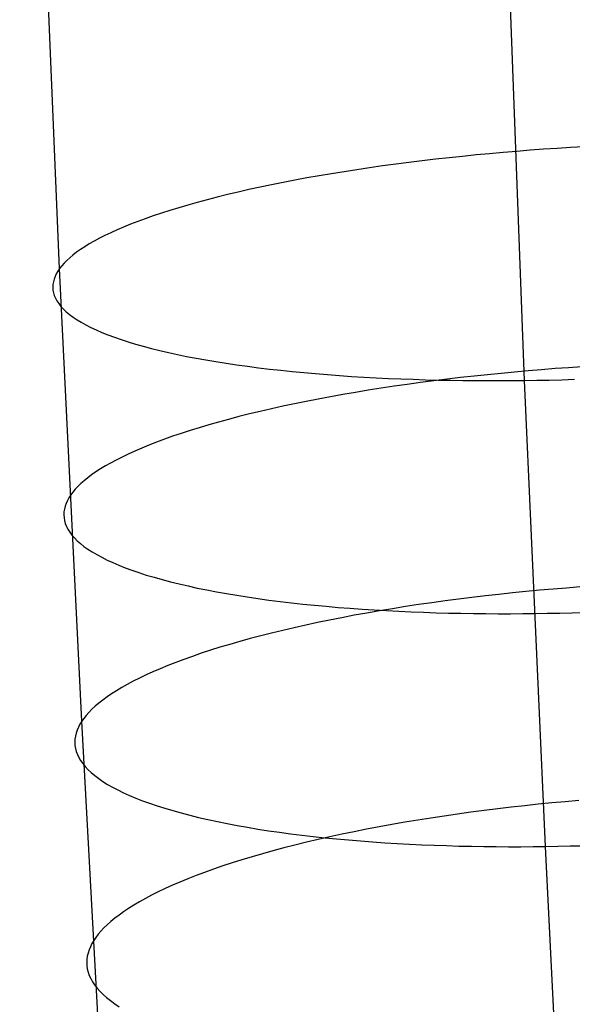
# Model space of a CAD drawing. Extents: x -37 to 483, y -973 to -253.
# Tile 20 of 197: x 11 to 24, y -813 to -790. Entities that reach past the tile are written whole.
import ezdxf

# ---------------------------------------------------------------- set-up
doc = ezdxf.new("R2010")
doc.units = 0
doc.layers.add('PREDEFINITO', color=7, linetype='CONTINUOUS')

msp = doc.modelspace()

# ---------------------------------------------------------------- linework, layer by layer
at = {"layer": 'PREDEFINITO'}
for p, q in [((12.338, -795.766, 74.598), (11.417, -773.787, 71.772)), ((23.062, -798.348, 61.356), (22.22, -776.027, 58.553)), ((23.811, -792.995, 84.195), (23.501, -793.017, 84.167)), ((24.12, -792.976, 84.217), (23.811, -792.995, 84.195)), ((24.427, -792.958, 84.232), (24.12, -792.976, 84.217)), ((21.319, -793.211, 83.767), (21.009, -793.246, 83.681)), ((21.63, -793.179, 83.846), (21.319, -793.211, 83.767)), ((21.942, -793.147, 83.917), (21.63, -793.179, 83.846)), ((22.254, -793.118, 83.982), (21.942, -793.147, 83.917)), ((22.567, -793.09, 84.039), (22.254, -793.118, 83.982)), ((22.879, -793.064, 84.088), (22.567, -793.09, 84.039)), ((23.19, -793.039, 84.131), (22.879, -793.064, 84.088)), ((23.501, -793.017, 84.167), (23.19, -793.039, 84.131)), ((19.487, -793.443, 83.14), (19.19, -793.487, 83.01)), ((19.787, -793.4, 83.263), (19.487, -793.443, 83.14)), ((20.089, -793.359, 83.378), (19.787, -793.4, 83.263)), ((20.394, -793.32, 83.486), (20.089, -793.359, 83.378)), ((20.701, -793.282, 83.587), (20.394, -793.32, 83.486)), ((21.009, -793.246, 83.681), (20.701, -793.282, 83.587)), ((18.039, -793.678, 82.421), (17.762, -793.729, 82.257)), ((18.321, -793.628, 82.579), (18.039, -793.678, 82.421)), ((18.607, -793.58, 82.729), (18.321, -793.628, 82.579)), ((18.897, -793.533, 82.873), (18.607, -793.58, 82.729)), ((19.19, -793.487, 83.01), (18.897, -793.533, 82.873)), ((16.96, -793.89, 81.727), (16.704, -793.946, 81.538)), ((17.222, -793.835, 81.91), (16.96, -793.89, 81.727)), ((17.49, -793.782, 82.086), (17.222, -793.835, 81.91)), ((17.762, -793.729, 82.257), (17.49, -793.782, 82.086)), ((15.971, -794.12, 80.938), (15.739, -794.18, 80.728)), ((16.209, -794.061, 81.143), (15.971, -794.12, 80.938)), ((16.453, -794.003, 81.343), (16.209, -794.061, 81.143)), ((16.704, -793.946, 81.538), (16.453, -794.003, 81.343)), ((15.085, -794.364, 80.069), (14.881, -794.426, 79.841)), ((15.296, -794.302, 80.293), (15.085, -794.364, 80.069)), ((15.514, -794.24, 80.512), (15.296, -794.302, 80.293)), ((15.739, -794.18, 80.728), (15.514, -794.24, 80.512)), ((14.495, -794.553, 79.374), (14.313, -794.617, 79.136)), ((14.684, -794.489, 79.609), (14.495, -794.553, 79.374)), ((14.881, -794.426, 79.841), (14.684, -794.489, 79.609)), ((13.813, -794.811, 78.404), (13.662, -794.876, 78.156)), ((13.972, -794.746, 78.651), (13.813, -794.811, 78.404)), ((14.139, -794.681, 78.895), (13.972, -794.746, 78.651)), ((14.313, -794.617, 79.136), (14.139, -794.681, 78.895)), ((13.383, -795.006, 77.654), (13.255, -795.07, 77.4)), ((13.519, -794.941, 77.905), (13.383, -795.006, 77.654)), ((13.662, -794.876, 78.156), (13.519, -794.941, 77.905)), ((12.917, -795.264, 76.635), (12.819, -795.328, 76.379)), ((13.022, -795.2, 76.891), (12.917, -795.264, 76.635)), ((13.135, -795.135, 77.146), (13.022, -795.2, 76.891)), ((13.255, -795.07, 77.4), (13.135, -795.135, 77.146)), ((12.646, -795.456, 75.867), (12.57, -795.519, 75.612)), ((12.729, -795.392, 76.123), (12.646, -795.456, 75.867)), ((12.819, -795.328, 76.379), (12.729, -795.392, 76.123)), ((12.386, -795.705, 74.85), (12.338, -795.766, 74.598)), ((12.44, -795.643, 75.103), (12.386, -795.705, 74.85)), ((12.502, -795.581, 75.357), (12.44, -795.643, 75.103)), ((12.57, -795.519, 75.612), (12.502, -795.581, 75.357)), ((12.232, -795.949, 73.831), (12.209, -796.011, 73.569)), ((12.261, -795.888, 74.09), (12.232, -795.949, 73.831)), ((12.297, -795.826, 74.346), (12.261, -795.888, 74.09)), ((12.338, -795.766, 74.598), (12.297, -795.826, 74.346)), ((12.849, -806.209, 76.2), (12.338, -795.766, 74.598)), ((12.183, -796.136, 73.038), (12.181, -796.199, 72.77)), ((12.193, -796.073, 73.305), (12.183, -796.136, 73.038)), ((12.209, -796.011, 73.569), (12.193, -796.073, 73.305)), ((12.181, -796.199, 72.77), (12.185, -796.262, 72.499)), ((12.185, -796.262, 72.499), (12.197, -796.325, 72.226)), ((12.197, -796.325, 72.226), (12.216, -796.388, 71.951)), ((12.216, -796.388, 71.951), (12.242, -796.451, 71.675)), ((12.242, -796.451, 71.675), (12.277, -796.514, 71.398)), ((12.277, -796.514, 71.398), (12.319, -796.576, 71.12)), ((12.319, -796.576, 71.12), (12.368, -796.639, 70.841)), ((12.368, -796.639, 70.841), (12.426, -796.701, 70.562)), ((12.426, -796.701, 70.562), (12.492, -796.763, 70.283)), ((12.492, -796.763, 70.283), (12.566, -796.825, 70.003)), ((12.566, -796.825, 70.003), (12.648, -796.886, 69.724)), ((12.648, -796.886, 69.724), (12.739, -796.947, 69.446)), ((12.739, -796.947, 69.446), (12.837, -797.007, 69.168)), ((12.837, -797.007, 69.168), (12.944, -797.066, 68.892)), ((12.944, -797.066, 68.892), (13.059, -797.125, 68.617)), ((13.059, -797.125, 68.617), (13.182, -797.182, 68.344)), ((13.182, -797.182, 68.344), (13.314, -797.239, 68.072)), ((13.314, -797.239, 68.072), (13.453, -797.295, 67.804)), ((13.453, -797.295, 67.804), (13.601, -797.35, 67.538)), ((13.601, -797.35, 67.538), (13.756, -797.405, 67.274)), ((13.756, -797.405, 67.274), (13.919, -797.457, 67.014)), ((13.919, -797.457, 67.014), (14.09, -797.509, 66.758)), ((14.09, -797.509, 66.758), (14.268, -797.56, 66.505)), ((14.268, -797.56, 66.505), (14.454, -797.609, 66.256)), ((14.454, -797.609, 66.256), (14.646, -797.657, 66.011)), ((14.646, -797.657, 66.011), (14.846, -797.704, 65.771)), ((14.846, -797.704, 65.771), (15.053, -797.749, 65.536)), ((15.053, -797.749, 65.536), (15.266, -797.792, 65.305)), ((15.266, -797.792, 65.305), (15.485, -797.835, 65.08)), ((15.485, -797.835, 65.08), (15.711, -797.875, 64.86)), ((15.711, -797.875, 64.86), (15.942, -797.914, 64.646)), ((15.942, -797.914, 64.646), (16.179, -797.952, 64.438)), ((16.179, -797.952, 64.438), (16.421, -797.988, 64.235)), ((16.421, -797.988, 64.235), (16.669, -798.022, 64.039)), ((16.669, -798.022, 64.039), (16.921, -798.054, 63.848)), ((16.921, -798.054, 63.848), (17.177, -798.085, 63.664)), ((17.177, -798.085, 63.664), (17.438, -798.114, 63.487)), ((17.438, -798.114, 63.487), (17.702, -798.142, 63.316)), ((17.702, -798.142, 63.316), (17.97, -798.167, 63.152)), ((17.97, -798.167, 63.152), (18.241, -798.191, 62.995)), ((18.241, -798.191, 62.995), (18.516, -798.214, 62.844)), ((18.516, -798.214, 62.844), (18.792, -798.234, 62.7)), ((22.206, -798.215, 84.682), (21.895, -798.248, 84.611)), ((22.519, -798.184, 84.746), (22.206, -798.215, 84.682)), ((22.831, -798.154, 84.802), (22.519, -798.184, 84.746)), ((23.143, -798.126, 84.851), (22.831, -798.154, 84.802)), ((23.455, -798.1, 84.893), (23.143, -798.126, 84.851)), ((23.766, -798.076, 84.928), (23.455, -798.1, 84.893)), ((24.075, -798.054, 84.956), (23.766, -798.076, 84.928)), ((24.384, -798.033, 84.977), (24.075, -798.054, 84.956)), ((18.792, -798.234, 62.7), (19.072, -798.253, 62.564)), ((19.072, -798.253, 62.564), (19.353, -798.27, 62.434)), ((19.353, -798.27, 62.434), (19.636, -798.286, 62.311)), ((19.636, -798.286, 62.311), (19.92, -798.299, 62.194)), ((19.92, -798.299, 62.194), (20.205, -798.311, 62.085)), ((20.353, -798.439, 84.148), (20.051, -798.483, 84.033)), ((20.205, -798.311, 62.085), (20.491, -798.322, 61.983)), ((20.658, -798.398, 84.255), (20.353, -798.439, 84.148)), ((20.491, -798.322, 61.983), (20.778, -798.331, 61.887)), ((20.965, -798.358, 84.355), (20.658, -798.398, 84.255)), ((20.778, -798.331, 61.887), (21.065, -798.338, 61.798)), ((21.274, -798.319, 84.448), (20.965, -798.358, 84.355)), ((21.065, -798.338, 61.798), (21.352, -798.344, 61.715)), ((21.584, -798.283, 84.533), (21.274, -798.319, 84.448)), ((21.352, -798.344, 61.715), (21.639, -798.348, 61.64)), ((21.895, -798.248, 84.611), (21.584, -798.283, 84.533)), ((21.639, -798.348, 61.64), (21.926, -798.351, 61.57)), ((21.926, -798.351, 61.57), (22.211, -798.352, 61.507)), ((22.211, -798.352, 61.507), (22.496, -798.352, 61.451)), ((22.496, -798.352, 61.451), (22.78, -798.351, 61.4)), ((22.78, -798.351, 61.4), (23.062, -798.348, 61.356)), ((23.062, -798.348, 61.356), (23.345, -798.344, 61.317)), ((23.543, -809.096, 62.972), (23.062, -798.348, 61.356)), ((23.345, -798.344, 61.317), (23.632, -798.338, 61.283)), ((23.632, -798.338, 61.283), (23.921, -798.331, 61.255)), ((23.921, -798.331, 61.255), (24.214, -798.322, 61.233)), ((18.871, -798.673, 83.503), (18.584, -798.724, 83.353)), ((19.161, -798.623, 83.646), (18.871, -798.673, 83.503)), ((19.454, -798.575, 83.782), (19.161, -798.623, 83.646)), ((19.751, -798.528, 83.911), (19.454, -798.575, 83.782)), ((20.051, -798.483, 84.033), (19.751, -798.528, 83.911)), ((17.753, -798.887, 82.863), (17.485, -798.944, 82.687)), ((18.025, -798.831, 83.033), (17.753, -798.887, 82.863)), ((18.303, -798.777, 83.196), (18.025, -798.831, 83.033)), ((18.584, -798.724, 83.353), (18.303, -798.777, 83.196)), ((16.716, -799.121, 82.123), (16.471, -799.183, 81.924)), ((16.967, -799.061, 82.317), (16.716, -799.121, 82.123)), ((17.223, -799.002, 82.505), (16.967, -799.061, 82.317)), ((17.485, -798.944, 82.687), (17.223, -799.002, 82.505)), ((16.001, -799.308, 81.51), (15.776, -799.373, 81.296)), ((16.233, -799.245, 81.719), (16.001, -799.308, 81.51)), ((16.471, -799.183, 81.924), (16.233, -799.245, 81.719)), ((15.142, -799.569, 80.627), (14.945, -799.636, 80.396)), ((15.346, -799.503, 80.854), (15.142, -799.569, 80.627)), ((15.558, -799.438, 81.077), (15.346, -799.503, 80.854)), ((15.776, -799.373, 81.296), (15.558, -799.438, 81.077)), ((14.574, -799.771, 79.924), (14.399, -799.84, 79.683)), ((14.756, -799.704, 80.161), (14.574, -799.771, 79.924)), ((14.945, -799.636, 80.396), (14.756, -799.704, 80.161)), ((14.073, -799.977, 79.195), (13.922, -800.045, 78.947)), ((14.233, -799.908, 79.44), (14.073, -799.977, 79.195)), ((14.399, -799.84, 79.683), (14.233, -799.908, 79.44)), ((13.514, -800.252, 78.194), (13.393, -800.32, 77.94)), ((13.642, -800.183, 78.446), (13.514, -800.252, 78.194)), ((13.778, -800.114, 78.697), (13.642, -800.183, 78.446)), ((13.922, -800.045, 78.947), (13.778, -800.114, 78.697)), ((13.175, -800.457, 77.431), (13.077, -800.525, 77.176)), ((13.28, -800.389, 77.686), (13.175, -800.457, 77.431)), ((13.393, -800.32, 77.94), (13.28, -800.389, 77.686)), ((12.904, -800.66, 76.665), (12.828, -800.727, 76.41)), ((12.987, -800.593, 76.92), (12.904, -800.66, 76.665)), ((13.077, -800.525, 77.176), (12.987, -800.593, 76.92)), ((12.642, -800.924, 75.65), (12.594, -800.988, 75.399)), ((12.697, -800.859, 75.903), (12.642, -800.924, 75.65)), ((12.759, -800.793, 76.156), (12.697, -800.859, 75.903)), ((12.828, -800.727, 76.41), (12.759, -800.793, 76.156)), ((12.517, -801.117, 74.892), (12.487, -801.183, 74.633)), ((12.553, -801.052, 75.147), (12.517, -801.117, 74.892)), ((12.594, -800.988, 75.399), (12.553, -801.052, 75.147)), ((12.438, -801.38, 73.843), (12.435, -801.447, 73.574)), ((12.448, -801.314, 74.109), (12.438, -801.38, 73.843)), ((12.464, -801.248, 74.372), (12.448, -801.314, 74.109)), ((12.487, -801.183, 74.633), (12.464, -801.248, 74.372)), ((12.435, -801.447, 73.574), (12.439, -801.513, 73.304)), ((12.439, -801.513, 73.304), (12.45, -801.58, 73.032)), ((12.45, -801.58, 73.032), (12.469, -801.647, 72.758)), ((12.469, -801.647, 72.758), (12.496, -801.714, 72.482)), ((12.496, -801.714, 72.482), (12.53, -801.78, 72.205)), ((12.53, -801.78, 72.205), (12.571, -801.847, 71.928)), ((12.571, -801.847, 71.928), (12.621, -801.913, 71.649)), ((12.621, -801.913, 71.649), (12.678, -801.979, 71.371)), ((12.678, -801.979, 71.371), (12.744, -802.045, 71.092)), ((12.744, -802.045, 71.092), (12.818, -802.11, 70.813)), ((12.818, -802.11, 70.813), (12.9, -802.175, 70.534)), ((12.9, -802.175, 70.534), (12.99, -802.239, 70.256)), ((12.99, -802.239, 70.256), (13.088, -802.302, 69.979)), ((13.088, -802.302, 69.979), (13.194, -802.365, 69.703)), ((13.194, -802.365, 69.703), (13.309, -802.427, 69.428)), ((13.309, -802.427, 69.428), (13.432, -802.489, 69.155)), ((13.432, -802.489, 69.155), (13.563, -802.549, 68.885)), ((13.563, -802.549, 68.885), (13.702, -802.608, 68.616)), ((13.702, -802.608, 68.616), (13.849, -802.667, 68.35)), ((13.849, -802.667, 68.35), (14.004, -802.724, 68.087)), ((14.004, -802.724, 68.087), (14.167, -802.78, 67.827)), ((14.167, -802.78, 67.827), (14.337, -802.835, 67.571)), ((14.337, -802.835, 67.571), (14.515, -802.888, 67.318)), ((14.515, -802.888, 67.318), (14.701, -802.94, 67.07)), ((14.701, -802.94, 67.07), (14.893, -802.991, 66.825)), ((14.893, -802.991, 66.825), (15.093, -803.041, 66.585)), ((15.093, -803.041, 66.585), (15.299, -803.088, 66.35)), ((15.299, -803.088, 66.35), (15.512, -803.135, 66.12)), ((15.512, -803.135, 66.12), (15.731, -803.179, 65.894)), ((15.731, -803.179, 65.894), (15.956, -803.222, 65.675)), ((23.094, -803.217, 85.565), (22.782, -803.248, 85.51)), ((23.406, -803.187, 85.614), (23.094, -803.217, 85.565)), ((23.718, -803.16, 85.655), (23.406, -803.187, 85.614)), ((24.029, -803.135, 85.69), (23.718, -803.16, 85.655)), ((24.339, -803.111, 85.717), (24.029, -803.135, 85.69)), ((15.956, -803.222, 65.675), (16.187, -803.264, 65.46)), ((16.187, -803.264, 65.46), (16.424, -803.303, 65.252)), ((16.424, -803.303, 65.252), (16.666, -803.341, 65.049)), ((16.666, -803.341, 65.049), (16.913, -803.378, 64.853)), ((16.913, -803.378, 64.853), (17.165, -803.412, 64.662)), ((17.165, -803.412, 64.662), (17.421, -803.445, 64.479)), ((17.421, -803.445, 64.479), (17.682, -803.475, 64.301)), ((21.228, -803.432, 85.123), (20.921, -803.474, 85.023)), ((21.537, -803.391, 85.215), (21.228, -803.432, 85.123)), ((21.847, -803.353, 85.3), (21.537, -803.391, 85.215)), ((22.158, -803.316, 85.377), (21.847, -803.353, 85.3)), ((22.47, -803.281, 85.447), (22.158, -803.316, 85.377)), ((22.782, -803.248, 85.51), (22.47, -803.281, 85.447)), ((17.682, -803.475, 64.301), (17.946, -803.504, 64.13)), ((17.946, -803.504, 64.13), (18.214, -803.532, 63.966)), ((18.214, -803.532, 63.966), (18.485, -803.557, 63.808)), ((18.485, -803.557, 63.808), (18.759, -803.581, 63.658)), ((18.759, -803.581, 63.658), (19.035, -803.602, 63.514)), ((19.035, -803.602, 63.514), (19.314, -803.622, 63.377)), ((19.314, -803.622, 63.377), (19.595, -803.64, 63.246)), ((19.716, -803.661, 84.553), (19.423, -803.712, 84.418)), ((19.595, -803.64, 63.246), (19.878, -803.657, 63.123)), ((20.013, -803.612, 84.682), (19.716, -803.661, 84.553)), ((19.878, -803.657, 63.123), (20.162, -803.671, 63.007)), ((20.313, -803.564, 84.803), (20.013, -803.612, 84.682)), ((20.162, -803.671, 63.007), (20.447, -803.684, 62.897)), ((20.616, -803.518, 84.917), (20.313, -803.564, 84.803)), ((20.921, -803.474, 85.023), (20.616, -803.518, 84.917)), ((18.564, -803.874, 83.971), (18.287, -803.932, 83.808)), ((18.846, -803.819, 84.127), (18.564, -803.874, 83.971)), ((19.133, -803.764, 84.276), (18.846, -803.819, 84.127)), ((19.423, -803.712, 84.418), (19.133, -803.764, 84.276)), ((20.447, -803.684, 62.897), (20.733, -803.695, 62.794)), ((20.733, -803.695, 62.794), (21.02, -803.705, 62.698)), ((21.02, -803.705, 62.698), (21.307, -803.712, 62.609)), ((21.307, -803.712, 62.609), (21.594, -803.719, 62.526)), ((21.594, -803.719, 62.526), (21.881, -803.723, 62.45)), ((21.881, -803.723, 62.45), (22.167, -803.726, 62.38)), ((22.167, -803.726, 62.38), (22.452, -803.727, 62.317)), ((22.452, -803.727, 62.317), (22.737, -803.727, 62.26)), ((22.737, -803.727, 62.26), (23.02, -803.726, 62.209)), ((23.02, -803.726, 62.209), (23.302, -803.723, 62.164)), ((23.302, -803.723, 62.164), (23.586, -803.718, 62.125)), ((23.586, -803.718, 62.125), (23.872, -803.712, 62.091)), ((23.872, -803.712, 62.091), (24.162, -803.705, 62.062)), ((24.162, -803.705, 62.062), (24.454, -803.696, 62.039)), ((17.484, -804.112, 83.283), (17.228, -804.174, 83.096)), ((17.747, -804.05, 83.464), (17.484, -804.112, 83.283)), ((18.014, -803.99, 83.639), (17.747, -804.05, 83.464)), ((18.287, -803.932, 83.808), (18.014, -803.99, 83.639)), ((16.732, -804.303, 82.704), (16.493, -804.369, 82.501)), ((16.977, -804.238, 82.903), (16.732, -804.303, 82.704)), ((17.228, -804.174, 83.096), (16.977, -804.238, 82.903)), ((15.817, -804.572, 81.861), (15.606, -804.641, 81.639)), ((16.036, -804.503, 82.079), (15.817, -804.572, 81.861)), ((16.261, -804.436, 82.292), (16.036, -804.503, 82.079)), ((16.493, -804.369, 82.501), (16.261, -804.436, 82.292)), ((15.204, -804.782, 81.182), (15.015, -804.853, 80.949)), ((15.401, -804.711, 81.412), (15.204, -804.782, 81.182)), ((15.606, -804.641, 81.639), (15.401, -804.711, 81.412)), ((14.658, -804.996, 80.472), (14.491, -805.069, 80.23)), ((14.832, -804.924, 80.712), (14.658, -804.996, 80.472)), ((15.015, -804.853, 80.949), (14.832, -804.924, 80.712)), ((14.18, -805.214, 79.738), (14.036, -805.286, 79.489)), ((14.331, -805.141, 79.985), (14.18, -805.214, 79.738)), ((14.491, -805.069, 80.23), (14.331, -805.141, 79.985)), ((13.771, -805.432, 78.987), (13.65, -805.504, 78.734)), ((13.899, -805.359, 79.239), (13.771, -805.432, 78.987)), ((14.036, -805.286, 79.489), (13.899, -805.359, 79.239)), ((13.431, -805.648, 78.226), (13.333, -805.72, 77.972)), ((13.537, -805.576, 78.481), (13.431, -805.648, 78.226)), ((13.65, -805.504, 78.734), (13.537, -805.576, 78.481)), ((13.083, -805.933, 77.209), (13.014, -806.003, 76.955)), ((13.159, -805.862, 77.463), (13.083, -805.933, 77.209)), ((13.242, -805.792, 77.717), (13.159, -805.862, 77.463)), ((13.333, -805.72, 77.972), (13.242, -805.792, 77.717)), ((12.897, -806.141, 76.45), (12.849, -806.209, 76.2)), ((12.952, -806.072, 76.702), (12.897, -806.141, 76.45)), ((13.014, -806.003, 76.955), (12.952, -806.072, 76.702)), ((12.771, -806.345, 75.693), (12.741, -806.414, 75.436)), ((12.807, -806.277, 75.948), (12.771, -806.345, 75.693)), ((12.849, -806.209, 76.2), (12.807, -806.277, 75.948)), ((13.4, -816.32, 77.955), (12.849, -806.209, 76.2)), ((12.691, -806.623, 74.647), (12.687, -806.693, 74.379)), ((12.701, -806.553, 74.912), (12.691, -806.623, 74.647)), ((12.718, -806.484, 75.175), (12.701, -806.553, 74.912)), ((12.741, -806.414, 75.436), (12.718, -806.484, 75.175)), ((12.687, -806.693, 74.379), (12.691, -806.764, 74.109)), ((12.691, -806.764, 74.109), (12.702, -806.834, 73.837)), ((12.702, -806.834, 73.837), (12.721, -806.905, 73.564)), ((12.721, -806.905, 73.564), (12.747, -806.975, 73.289)), ((12.747, -806.975, 73.289), (12.781, -807.045, 73.013)), ((12.781, -807.045, 73.013), (12.822, -807.116, 72.736)), ((12.822, -807.116, 72.736), (12.871, -807.186, 72.458)), ((12.871, -807.186, 72.458), (12.929, -807.255, 72.179)), ((12.929, -807.255, 72.179), (12.994, -807.325, 71.901)), ((12.994, -807.325, 71.901), (13.067, -807.393, 71.622)), ((13.067, -807.393, 71.622), (13.149, -807.462, 71.344)), ((13.149, -807.462, 71.344), (13.239, -807.53, 71.066)), ((13.239, -807.53, 71.066), (13.337, -807.597, 70.789)), ((13.337, -807.597, 70.789), (13.443, -807.663, 70.514)), ((13.443, -807.663, 70.514), (13.557, -807.729, 70.24)), ((13.557, -807.729, 70.24), (13.68, -807.793, 69.967)), ((13.68, -807.793, 69.967), (13.811, -807.857, 69.697)), ((13.811, -807.857, 69.697), (13.95, -807.92, 69.428)), ((13.95, -807.92, 69.428), (14.097, -807.981, 69.163)), ((14.097, -807.981, 69.163), (14.251, -808.042, 68.9)), ((14.251, -808.042, 68.9), (14.414, -808.101, 68.641)), ((14.414, -808.101, 68.641), (14.584, -808.159, 68.384)), ((14.584, -808.159, 68.384), (14.762, -808.215, 68.132)), ((14.762, -808.215, 68.132), (14.947, -808.27, 67.883)), ((22.753, -808.191, 86.287), (22.441, -808.228, 86.218)), ((23.065, -808.156, 86.35), (22.753, -808.191, 86.287)), ((23.378, -808.124, 86.405), (23.065, -808.156, 86.35)), ((23.69, -808.093, 86.452), (23.378, -808.124, 86.405)), ((24.001, -808.064, 86.493), (23.69, -808.093, 86.452)), ((24.312, -808.037, 86.527), (24.001, -808.064, 86.493)), ((14.947, -808.27, 67.883), (15.139, -808.324, 67.639)), ((15.139, -808.324, 67.639), (15.338, -808.376, 67.399)), ((15.338, -808.376, 67.399), (15.544, -808.427, 67.164)), ((15.544, -808.427, 67.164), (15.757, -808.475, 66.934)), ((20.899, -808.44, 85.762), (20.597, -808.488, 85.648)), ((21.204, -808.394, 85.868), (20.899, -808.44, 85.762)), ((21.511, -808.349, 85.966), (21.204, -808.394, 85.868)), ((21.82, -808.307, 86.057), (21.511, -808.349, 85.966)), ((22.13, -808.266, 86.141), (21.82, -808.307, 86.057)), ((22.441, -808.228, 86.218), (22.13, -808.266, 86.141)), ((15.757, -808.475, 66.934), (15.976, -808.523, 66.709)), ((15.976, -808.523, 66.709), (16.201, -808.568, 66.489)), ((16.201, -808.568, 66.489), (16.432, -808.612, 66.275)), ((16.432, -808.612, 66.275), (16.668, -808.654, 66.066)), ((16.668, -808.654, 66.066), (16.91, -808.694, 65.863)), ((19.706, -808.643, 85.266), (19.415, -808.699, 85.125)), ((19.999, -808.59, 85.401), (19.706, -808.643, 85.266)), ((20.297, -808.538, 85.528), (19.999, -808.59, 85.401)), ((20.597, -808.488, 85.648), (20.297, -808.538, 85.528)), ((16.91, -808.694, 65.863), (17.157, -808.732, 65.667)), ((17.157, -808.732, 65.667), (17.408, -808.768, 65.476)), ((17.408, -808.768, 65.476), (17.665, -808.803, 65.292)), ((17.665, -808.803, 65.292), (17.925, -808.835, 65.115)), ((17.925, -808.835, 65.115), (18.189, -808.866, 64.944)), ((18.189, -808.866, 64.944), (18.456, -808.895, 64.779)), ((18.569, -808.874, 84.66), (18.297, -808.936, 84.492)), ((18.456, -808.895, 64.779), (18.727, -808.922, 64.622)), ((18.847, -808.814, 84.821), (18.569, -808.874, 84.66)), ((19.129, -808.755, 84.976), (18.847, -808.814, 84.821)), ((19.415, -808.699, 85.125), (19.129, -808.755, 84.976)), ((17.766, -809.063, 84.137), (17.51, -809.129, 83.95)), ((18.029, -808.999, 84.317), (17.766, -809.063, 84.137)), ((18.297, -808.936, 84.492), (18.029, -808.999, 84.317)), ((18.727, -808.922, 64.622), (19.001, -808.946, 64.471)), ((19.001, -808.946, 64.471), (19.278, -808.969, 64.327)), ((19.278, -808.969, 64.327), (19.556, -808.99, 64.189)), ((19.556, -808.99, 64.189), (19.837, -809.01, 64.059)), ((19.837, -809.01, 64.059), (20.12, -809.027, 63.935)), ((20.12, -809.027, 63.935), (20.404, -809.042, 63.818)), ((20.404, -809.042, 63.818), (20.689, -809.056, 63.709)), ((20.689, -809.056, 63.709), (20.975, -809.067, 63.605)), ((20.975, -809.067, 63.605), (21.261, -809.077, 63.509)), ((21.261, -809.077, 63.509), (21.548, -809.086, 63.419)), ((21.548, -809.086, 63.419), (21.835, -809.092, 63.336)), ((21.835, -809.092, 63.336), (22.122, -809.097, 63.26)), ((22.122, -809.097, 63.26), (22.408, -809.1, 63.19)), ((22.408, -809.1, 63.19), (22.694, -809.101, 63.126)), ((22.694, -809.101, 63.126), (22.978, -809.101, 63.068)), ((22.978, -809.101, 63.068), (23.261, -809.1, 63.017)), ((23.261, -809.1, 63.017), (23.543, -809.096, 62.972)), ((23.543, -809.096, 62.972), (23.826, -809.092, 62.932)), ((24.069, -819.499, 64.747), (23.543, -809.096, 62.972)), ((23.826, -809.092, 62.932), (24.113, -809.085, 62.898)), ((24.113, -809.085, 62.898), (24.403, -809.078, 62.869)), ((16.775, -809.333, 83.358), (16.543, -809.403, 83.15)), ((17.014, -809.264, 83.561), (16.775, -809.333, 83.358)), ((17.259, -809.196, 83.758), (17.014, -809.264, 83.561)), ((17.51, -809.129, 83.95), (17.259, -809.196, 83.758)), ((16.099, -809.546, 82.721), (15.887, -809.619, 82.499)), ((16.317, -809.474, 82.938), (16.099, -809.546, 82.721)), ((16.543, -809.403, 83.15), (16.317, -809.474, 82.938)), ((15.485, -809.767, 82.045), (15.295, -809.841, 81.812)), ((15.682, -809.693, 82.274), (15.485, -809.767, 82.045)), ((15.887, -809.619, 82.499), (15.682, -809.693, 82.274)), ((14.938, -809.992, 81.337), (14.771, -810.068, 81.096)), ((15.113, -809.916, 81.576), (14.938, -809.992, 81.337)), ((15.295, -809.841, 81.812), (15.113, -809.916, 81.576)), ((14.459, -810.22, 80.606), (14.315, -810.296, 80.358)), ((14.611, -810.144, 80.852), (14.459, -810.22, 80.606)), ((14.771, -810.068, 81.096), (14.611, -810.144, 80.852)), ((14.05, -810.449, 79.857), (13.929, -810.525, 79.605)), ((14.178, -810.373, 80.108), (14.05, -810.449, 79.857)), ((14.315, -810.296, 80.358), (14.178, -810.373, 80.108)), ((13.709, -810.677, 79.099), (13.611, -810.752, 78.845)), ((13.815, -810.601, 79.352), (13.709, -810.677, 79.099)), ((13.929, -810.525, 79.605), (13.815, -810.601, 79.352)), ((13.436, -810.902, 78.337), (13.36, -810.976, 78.083)), ((13.52, -810.827, 78.591), (13.436, -810.902, 78.337)), ((13.611, -810.752, 78.845), (13.52, -810.827, 78.591)), ((13.229, -811.122, 77.578), (13.174, -811.194, 77.327)), ((13.291, -811.049, 77.831), (13.229, -811.122, 77.578)), ((13.36, -810.976, 78.083), (13.291, -811.049, 77.831)), ((13.083, -811.337, 76.826), (13.047, -811.409, 76.572)), ((13.125, -811.265, 77.077), (13.083, -811.337, 76.826)), ((13.174, -811.194, 77.327), (13.125, -811.265, 77.077)), ((12.993, -811.554, 76.055), (12.976, -811.627, 75.793)), ((13.017, -811.481, 76.315), (12.993, -811.554, 76.055)), ((13.047, -811.409, 76.572), (13.017, -811.481, 76.315)), ((12.966, -811.7, 75.528), (12.962, -811.774, 75.261)), ((12.962, -811.774, 75.261), (12.966, -811.848, 74.991)), ((12.976, -811.627, 75.793), (12.966, -811.7, 75.528)), ((12.966, -811.848, 74.991), (12.977, -811.922, 74.72)), ((12.977, -811.922, 74.72), (12.995, -811.996, 74.447)), ((12.995, -811.996, 74.447), (13.021, -812.07, 74.173)), ((13.021, -812.07, 74.173), (13.054, -812.144, 73.897)), ((13.054, -812.144, 73.897), (13.095, -812.217, 73.621)), ((13.095, -812.217, 73.621), (13.144, -812.291, 73.343)), ((13.144, -812.291, 73.343), (13.201, -812.364, 73.065)), ((13.201, -812.364, 73.065), (13.266, -812.437, 72.787)), ((13.266, -812.437, 72.787), (13.34, -812.509, 72.509)), ((13.34, -812.509, 72.509), (13.421, -812.581, 72.231)), ((13.421, -812.581, 72.231), (13.51, -812.652, 71.954)), ((13.51, -812.652, 71.954), (13.608, -812.723, 71.678)), ((13.608, -812.723, 71.678), (13.714, -812.792, 71.403))]:
    msp.add_line(p, q, dxfattribs=at)

doc.saveas('drawing.dxf')
